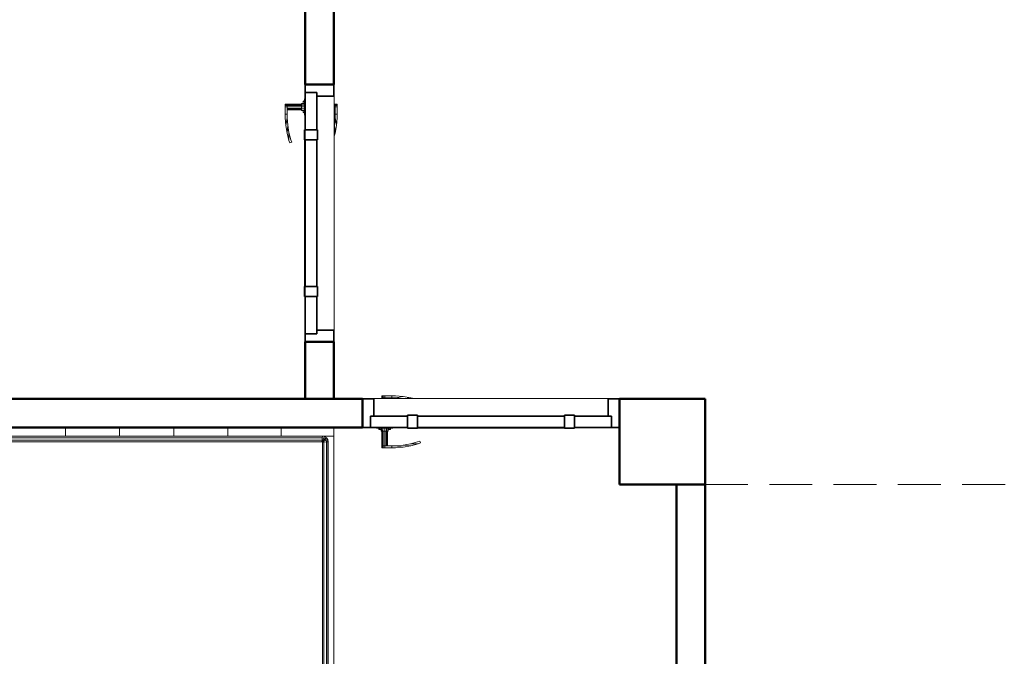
# Model space of a CAD drawing. Header units: millimetres. Extents: x -121 to 18322, y 1231 to 43947.
# Tile 6 of 31: x 8582 to 12030, y 37775 to 40003. Entities that reach past the tile are written whole.
import ezdxf

# ---------------------------------------------------------------- set-up
doc = ezdxf.new("R2010")
doc.units = ezdxf.units.MM
doc.linetypes.add('ADSK_Штриховая_ш3 п1_5', pattern=[225, 150, -75])
for name, color, linetype, lineweight in [('A-COLS-____-MCUT', 52, 'Continuous', 50), ('A-COLS-____-OTLN', 52, 'Continuous', 20), ('A-DETL-____-MBND', 5, 'ADSK_Штриховая_ш3 п1_5', 20), ('A-DOOR-____-MCUT', 31, 'Continuous', 35), ('A-DOOR-____-OTLN', 31, 'Continuous', 20), ('A-GENM-____-MCUT', 13, 'Continuous', 50), ('A-GENM-____-OTLN', 13, 'Continuous', 20), ('A-WALL-____-MCUT', 113, 'Continuous', 50), ('A-WALL-____-OTLN', 113, 'Continuous', 20), ('I-FURN-____-OTLN', 30, 'Continuous', 20)]:
    doc.layers.add(name, color=color, linetype=linetype, lineweight=lineweight)

# ---------------------------------------------------------------- blocks, each defined once
blk = doc.blocks.new('Прямая форма - 83 new-610918-В_Этаж 04_Канализация')
at = {"layer": 'A-WALL-____-MCUT', "color": 53}
for p, q in [((400, 0), (100, 0)), ((100, 0), (100, -100)), ((400, -100), (400, 0)), ((1500, 0), (1300, 0)), ((1300, 0), (1300, -100)), ((1500, -100), (1500, 0)), ((100, -100), (400, -100)), ((1300, -100), (1500, -100))]:
    blk.add_line(p, q, dxfattribs=at)
blk = doc.blocks.new('Прямая форма - SW - 008-610919-В_Этаж 04_Канализация')
blk.add_blockref('Прямая форма - 83 new-610918-В_Этаж 04_Канализация', (0, 0))
blk = doc.blocks.new('Family - DOO - 006-610921-В_Этаж 04_Канализация')
at = {"layer": 'A-GENM-____-MCUT', "lineweight": 9}
for p, q in [((450, 1), (-450, 1)), ((-450, 1), (-450, -101)), ((450, -101), (450, 1)), ((-450, -101), (450, -101))]:
    blk.add_line(p, q, dxfattribs=at)
blk = doc.blocks.new('Прямая форма - 83 new-610951-В_Этаж 04_Канализация')
at = {"layer": 'A-WALL-____-MCUT', "color": 53}
for p, q in [((2900, 100), (951.1, 100)), ((951.1, 100), (951.1, 0)), ((2900, 0), (2900, 100)), ((951.1, 0), (2900, 0))]:
    blk.add_line(p, q, dxfattribs=at)
blk = doc.blocks.new('Прямая форма - SW - 010-610952-В_Этаж 04_Канализация')
blk.add_blockref('Прямая форма - 83 new-610951-В_Этаж 04_Канализация', (0, 0))
blk = doc.blocks.new('Прямая форма - 83 new-611359-В_Этаж 04_Канализация')
at = {"layer": 'A-WALL-____-MCUT', "color": 53}
for p, q in [((3300, 100), (1200, 100)), ((1200, 100), (1200, 0)), ((3300, 0), (3300, 100)), ((1200, 0), (3300, 0))]:
    blk.add_line(p, q, dxfattribs=at)
blk = doc.blocks.new('Прямая форма - SW - 011-611360-В_Этаж 04_Канализация')
blk.add_blockref('Прямая форма - 83 new-611359-В_Этаж 04_Канализация', (0, 0))
blk = doc.blocks.new('Family - DOO - 008-611362-В_Этаж 04_Канализация')
at = {"layer": 'A-GENM-____-MCUT', "lineweight": 9}
for p, q in [((450, 101), (-450, 101)), ((-450, 101), (-450, -1)), ((450, -1), (450, 101)), ((-450, -1), (450, -1))]:
    blk.add_line(p, q, dxfattribs=at)
blk = doc.blocks.new('Прямая форма - 83 new-611811-В_Этаж 04_Канализация')
at = {"layer": 'I-FURN-____-OTLN', "color": 9}
for p, q in [((-1050, -300), (-1050, 0)), ((-565.4, 0), (-565.4, -30)), ((-565.4, 0), (-565.4, -30)), ((-378.3, 0), (-378.3, -30)), ((-378.3, 0), (-378.3, -30)), ((-189.6, 0), (-189.6, -30)), ((-189.6, 0), (-189.6, -30)), ((0, 0), (0, -30)), ((0, 0), (0, -30)), ((189.6, 0), (189.6, -30)), ((189.6, 0), (189.6, -30)), ((378.3, 0), (378.3, -30)), ((378.3, 0), (378.3, -30)), ((565.4, 0), (565.4, -30)), ((565.4, 0), (565.4, -30)), ((750, 0), (750, -30)), ((750, 0), (750, -30)), ((-750, -300), (-750, 0)), ((-565.4, -30), (-750, -30)), ((-750, -30), (-565.4, -30)), ((-724.1, -35.9), (-717.7, -31.5)), ((-723.7, -36.3), (-717.4, -32.2)), ((-717.7, -31.5), (-710, -30)), ((-717.4, -32.2), (-717.7, -31.5)), ((-717.4, -32.2), (-709.9, -30.7)), ((-715.4, -37), (-717.4, -32.2)), ((-709.9, -30.7), (-710, -30)), ((-709.9, -30.7), (709.9, -30.7)), ((-709.4, -35.9), (-709.9, -30.7)), ((-378.3, -30), (-565.4, -30)), ((-565.4, -30), (-378.3, -30)), ((-189.6, -30), (-378.3, -30)), ((-378.3, -30), (-189.6, -30)), ((0, -30), (-189.6, -30)), ((-189.6, -30), (0, -30)), ((189.6, -30), (0, -30)), ((0, -30), (189.6, -30)), ((378.3, -30), (189.6, -30)), ((189.6, -30), (378.3, -30)), ((378.3, -30), (565.4, -30)), ((378.3, -30), (565.4, -30)), ((565.4, -30), (750, -30)), ((565.4, -30), (750, -30)), ((709.4, -35.9), (709.9, -30.7)), ((709.9, -30.7), (710, -30)), ((709.9, -30.7), (717.4, -32.2)), ((710, -30), (717.7, -31.5)), ((715.4, -37), (717.4, -32.2)), ((717.4, -32.2), (717.7, -31.5)), ((717.4, -32.2), (723.7, -36.3)), ((717.7, -31.5), (724.1, -35.9)), ((750, -30), (750, -1970)), ((-730, -50), (-728.5, -42.3)), ((-730, -1950), (-730, -50)), ((-729.3, -50.1), (-730, -50)), ((-729.3, -50.1), (-727.8, -42.6)), ((-729.3, -1949.9), (-729.3, -50.1)), ((-724.1, -50.6), (-729.3, -50.1)), ((-728.5, -42.3), (-724.1, -35.9)), ((-727.8, -42.6), (-728.5, -42.3)), ((-727.8, -42.6), (-723.7, -36.3)), ((-723, -44.6), (-727.8, -42.6)), ((-723.7, -36.3), (-724.1, -35.9)), ((-724.1, -50.6), (-723, -44.6)), ((-724.1, -1949.4), (-724.1, -50.6)), ((-715.2, -51.5), (-724.1, -50.6)), ((-719.9, -40.1), (-723.7, -36.3)), ((-723, -44.6), (-719.9, -40.1)), ((-714.5, -48.1), (-723, -44.6)), ((-719.9, -40.1), (-715.4, -37)), ((-713.5, -46.5), (-719.9, -40.1)), ((-715.4, -37), (-709.4, -35.9)), ((-711.9, -45.5), (-715.4, -37)), ((-715.2, -51.5), (-714.5, -48.1)), ((-715.2, -1948.5), (-715.2, -51.5)), ((-710, -52), (-715.2, -51.5)), ((-714.5, -48.1), (-713.5, -46.5)), ((-710, -50), (-714.5, -48.1)), ((-713.5, -46.5), (-711.9, -45.5)), ((-710, -50), (-713.5, -46.5)), ((-711.9, -45.5), (-708.5, -44.8)), ((-710, -50), (-711.9, -45.5)), ((-709.7, -50.3), (-710, -50)), ((-710, -52), (-709.7, -50.3)), ((-710, -1948), (-710, -52)), ((-709.7, -50.3), (-708, -50)), ((-709.4, -35.9), (709.4, -35.9)), ((-708.5, -44.8), (-709.4, -35.9)), ((-708.5, -44.8), (708.5, -44.8)), ((-708, -50), (-708.5, -44.8)), ((-708, -50), (708, -50)), ((708, -50), (708.5, -44.8)), ((708, -50), (709.7, -50.3)), ((708.5, -44.8), (709.4, -35.9)), ((708.5, -44.8), (711.9, -45.5)), ((709.4, -35.9), (715.4, -37)), ((709.7, -50.3), (710, -50)), ((709.7, -50.3), (710, -52)), ((710, -50), (711.9, -45.5)), ((710, -50), (713.5, -46.5)), ((710, -50), (714.5, -48.1)), ((710, -52), (715.2, -51.5)), ((710, -52), (710, -1948)), ((711.9, -45.5), (715.4, -37)), ((711.9, -45.5), (713.5, -46.5)), ((713.5, -46.5), (719.9, -40.1)), ((713.5, -46.5), (714.5, -48.1)), ((714.5, -48.1), (723, -44.6)), ((714.5, -48.1), (715.2, -51.5)), ((715.2, -51.5), (724.1, -50.6)), ((715.2, -51.5), (715.2, -1948.5)), ((715.4, -37), (719.9, -40.1)), ((719.9, -40.1), (723.7, -36.3)), ((719.9, -40.1), (723, -44.6)), ((723, -44.6), (727.8, -42.6)), ((723, -44.6), (724.1, -50.6)), ((723.7, -36.3), (724.1, -35.9)), ((723.7, -36.3), (727.8, -42.6)), ((724.1, -35.9), (728.5, -42.3)), ((724.1, -50.6), (729.3, -50.1)), ((724.1, -50.6), (724.1, -1949.4)), ((727.8, -42.6), (728.5, -42.3)), ((727.8, -42.6), (729.3, -50.1)), ((728.5, -42.3), (730, -50)), ((729.3, -50.1), (730, -50)), ((729.3, -50.1), (729.3, -1949.9)), ((730, -50), (730, -1950)), ((-750, -300), (-1050, -300)), ((-912, -315), (-912, -300)), ((-910.4, -315), (-910.4, -300)), ((-906, -315), (-906, -300)), ((-900, -315), (-900, -300)), ((-894, -315), (-894, -300)), ((-889.6, -315), (-889.6, -300)), ((-888, -315), (-888, -300)), ((-750, -1970), (-750, -300)), ((-912, -315), (-910.4, -315)), ((-910.4, -315), (-906, -315)), ((-906, -315), (-900, -315)), ((-900, -315), (-894, -315)), ((-894, -315), (-889.6, -315)), ((-889.6, -315), (-888, -315)), ((-730, -1950), (-729.3, -1949.9)), ((-728.5, -1957.7), (-730, -1950)), ((-729.3, -1949.9), (-724.1, -1949.4)), ((-727.8, -1957.4), (-729.3, -1949.9)), ((-727.8, -1957.4), (-728.5, -1957.7)), ((-724.1, -1964.1), (-728.5, -1957.7)), ((-723, -1955.4), (-727.8, -1957.4)), ((-723.7, -1963.7), (-727.8, -1957.4)), ((-724.1, -1949.4), (-715.2, -1948.5)), ((-723, -1955.4), (-724.1, -1949.4)), ((-723.7, -1963.7), (-724.1, -1964.1)), ((-717.7, -1968.5), (-724.1, -1964.1)), ((-719.9, -1959.9), (-723.7, -1963.7)), ((-717.4, -1967.8), (-723.7, -1963.7)), ((-714.5, -1951.9), (-723, -1955.4)), ((-719.9, -1959.9), (-723, -1955.4)), ((-713.5, -1953.5), (-719.9, -1959.9)), ((-715.4, -1963), (-719.9, -1959.9)), ((-715.4, -1963), (-717.4, -1967.8)), ((-711.9, -1954.5), (-715.4, -1963)), ((-709.4, -1964.1), (-715.4, -1963)), ((-715.2, -1948.5), (-710, -1948)), ((-714.5, -1951.9), (-715.2, -1948.5)), ((-710, -1950), (-714.5, -1951.9)), ((-713.5, -1953.5), (-714.5, -1951.9)), ((-710, -1950), (-713.5, -1953.5)), ((-711.9, -1954.5), (-713.5, -1953.5)), ((-710, -1950), (-711.9, -1954.5)), ((-708.5, -1955.2), (-711.9, -1954.5)), ((-709.7, -1949.7), (-710, -1948)), ((-709.7, -1949.7), (-710, -1950)), ((-709.4, -1964.1), (-709.9, -1969.3)), ((-708, -1950), (-709.7, -1949.7)), ((-708.5, -1955.2), (-709.4, -1964.1)), ((709.4, -1964.1), (-709.4, -1964.1)), ((-708, -1950), (-708.5, -1955.2)), ((708.5, -1955.2), (-708.5, -1955.2)), ((708, -1950), (-708, -1950)), ((709.7, -1949.7), (708, -1950)), ((708, -1950), (708.5, -1955.2)), ((711.9, -1954.5), (708.5, -1955.2)), ((708.5, -1955.2), (709.4, -1964.1)), ((715.4, -1963), (709.4, -1964.1)), ((709.4, -1964.1), (709.9, -1969.3)), ((710, -1948), (709.7, -1949.7)), ((709.7, -1949.7), (710, -1950)), ((710, -1948), (715.2, -1948.5)), ((710, -1950), (714.5, -1951.9)), ((710, -1950), (713.5, -1953.5)), ((710, -1950), (711.9, -1954.5)), ((713.5, -1953.5), (711.9, -1954.5)), ((711.9, -1954.5), (715.4, -1963)), ((714.5, -1951.9), (713.5, -1953.5)), ((713.5, -1953.5), (719.9, -1959.9)), ((715.2, -1948.5), (714.5, -1951.9)), ((714.5, -1951.9), (723, -1955.4)), ((715.2, -1948.5), (724.1, -1949.4)), ((719.9, -1959.9), (715.4, -1963)), ((715.4, -1963), (717.4, -1967.8)), ((723.7, -1963.7), (717.4, -1967.8)), ((724.1, -1964.1), (717.7, -1968.5)), ((723, -1955.4), (719.9, -1959.9)), ((719.9, -1959.9), (723.7, -1963.7)), ((724.1, -1949.4), (723, -1955.4)), ((723, -1955.4), (727.8, -1957.4)), ((727.8, -1957.4), (723.7, -1963.7)), ((723.7, -1963.7), (724.1, -1964.1)), ((724.1, -1949.4), (729.3, -1949.9)), ((728.5, -1957.7), (724.1, -1964.1)), ((729.3, -1949.9), (727.8, -1957.4)), ((727.8, -1957.4), (728.5, -1957.7)), ((730, -1950), (728.5, -1957.7)), ((729.3, -1949.9), (730, -1950)), ((-750, -1970), (-565.4, -1970)), ((-750, -1970), (-750, -2000)), ((-750, -1970), (-750, -2000)), ((-750, -1970), (-565.4, -1970)), ((-717.4, -1967.8), (-717.7, -1968.5)), ((-710, -1970), (-717.7, -1968.5)), ((-709.9, -1969.3), (-717.4, -1967.8)), ((-709.9, -1969.3), (-710, -1970)), ((709.9, -1969.3), (-709.9, -1969.3)), ((-565.4, -1970), (-378.3, -1970)), ((-565.4, -1970), (-565.4, -2000)), ((-565.4, -1970), (-565.4, -2000)), ((-565.4, -1970), (-378.3, -1970)), ((-378.3, -1970), (-189.6, -1970)), ((-378.3, -1970), (-378.3, -2000)), ((-378.3, -1970), (-378.3, -2000)), ((-378.3, -1970), (-189.6, -1970)), ((-189.6, -1970), (0, -1970)), ((-189.6, -1970), (-189.6, -2000)), ((-189.6, -1970), (-189.6, -2000)), ((-189.6, -1970), (0, -1970)), ((0, -1970), (189.6, -1970)), ((0, -1970), (0, -2000)), ((0, -1970), (0, -2000)), ((0, -1970), (189.6, -1970)), ((189.6, -1970), (378.3, -1970)), ((189.6, -1970), (189.6, -2000)), ((189.6, -1970), (189.6, -2000)), ((189.6, -1970), (378.3, -1970)), ((378.3, -1970), (565.4, -1970)), ((378.3, -1970), (378.3, -2000)), ((378.3, -1970), (378.3, -2000)), ((378.3, -1970), (565.4, -1970)), ((565.4, -1970), (750, -1970)), ((565.4, -1970), (565.4, -2000)), ((565.4, -1970), (565.4, -2000)), ((565.4, -1970), (750, -1970)), ((717.4, -1967.8), (709.9, -1969.3)), ((709.9, -1969.3), (710, -1970)), ((717.7, -1968.5), (710, -1970)), ((717.4, -1967.8), (717.7, -1968.5)), ((750, -1970), (750, -2000)), ((750, -1970), (750, -2000)), ((-565.4, -2000), (-750, -2000)), ((-750, -2000), (-565.4, -2000)), ((-378.3, -2000), (-565.4, -2000)), ((-565.4, -2000), (-378.3, -2000)), ((-189.6, -2000), (-378.3, -2000)), ((-378.3, -2000), (-189.6, -2000)), ((0, -2000), (-189.6, -2000)), ((-189.6, -2000), (0, -2000)), ((189.6, -2000), (0, -2000)), ((0, -2000), (189.6, -2000)), ((378.3, -2000), (189.6, -2000)), ((189.6, -2000), (378.3, -2000)), ((378.3, -2000), (565.4, -2000)), ((378.3, -2000), (565.4, -2000)), ((565.4, -2000), (750, -2000)), ((565.4, -2000), (750, -2000))]:
    blk.add_line(p, q, dxfattribs=at)
blk = doc.blocks.new('Прямая форма - FU - 050-611812-В_Этаж 04_Канализация')
blk.add_blockref('Прямая форма - 83 new-611811-В_Этаж 04_Канализация', (0, 0))
blk = doc.blocks.new('Прямая форма - 83 new-608876-В_Этаж 04_Канализация')
at = {"layer": 'A-DOOR-____-MCUT', "color": 133}
for p, q in [((-422, 0), (-450, 0)), ((-450, 0), (-450, -100)), ((-422, -40), (-422, 0)), ((-292, 0), (-422, 0)), ((-422, 0), (-422, -40)), ((-257, 2.5), (-292, 2.5)), ((-292, 2.5), (-292, -42.5)), ((-292, -40), (-292, 0)), ((-257, -42.5), (-257, 2.5)), ((257, 0), (-257, 0)), ((-257, 0), (-257, -40)), ((292, 2.5), (257, 2.5)), ((257, 2.5), (257, -42.5)), ((257, -40), (257, 0)), ((292, -42.5), (292, 2.5)), ((422, 0), (292, 0)), ((292, 0), (292, -40)), ((450, 0), (422, 0)), ((422, 0), (422, -40)), ((422, -40), (422, 0)), ((450, -100), (450, 0)), ((-410, -40), (-422, -40)), ((-422, -40), (-292, -40)), ((-410, -100), (-410, -40)), ((-292, -42.5), (-257, -42.5)), ((-257, -40), (257, -40)), ((257, -42.5), (292, -42.5)), ((292, -40), (422, -40)), ((410, -40), (410, -100)), ((422, -40), (410, -40)), ((-450, -100), (-410, -100)), ((410, -100), (450, -100))]:
    blk.add_line(p, q, dxfattribs=at)
at = {"layer": 'A-DOOR-____-OTLN', "color": 9}
for p, q in [((333.6, 71), (306.9, 68.7)), ((347, 71), (333.6, 71)), ((347, 64), (347, 71)), ((347, 71), (372, 71)), ((347, 64), (347, 71)), ((372, 71), (377, 71)), ((372, 64), (372, 71)), ((377, 71), (380.7, 71)), ((377, 64), (377, 71)), ((380.7, 71), (382, 71)), ((380.7, 64), (380.7, 71)), ((382, 64), (382, 71)), ((246.5, 54.1), (254.6, 57.1)), ((248.8, 47.5), (246.5, 54.1)), ((256.7, 50.4), (248.8, 47.5)), ((254.6, 57.1), (280.5, 64)), ((254.6, 57.1), (282, 57.2)), ((282, 57.2), (256.7, 50.4)), ((280.5, 64), (306.9, 68.7)), ((280.5, 64), (307.8, 61.7)), ((307.8, 61.7), (282, 57.2)), ((306.9, 68.7), (333.9, 64)), ((307.8, 61.7), (333.9, 64)), ((333.9, 64), (347, 64)), ((372, 64), (347, 64)), ((362, 13), (362, 64)), ((363.3, 64), (363.3, 13)), ((367, 64), (367, 13)), ((372, 13), (372, 64)), ((377, 64), (372, 64)), ((377, 64), (372, 64)), ((377, 13), (377, 64)), ((377, 64), (380.7, 64)), ((380.7, 64), (377, 64)), ((380.7, 64), (382, 64)), ((380.7, 13), (380.7, 64)), ((382, 64), (380.7, 64)), ((382, 13), (382, 64)), ((-257, 2.5), (-253.6, 2.5)), ((-253.6, 2.5), (-250.3, 2.5)), ((-253.6, 1), (-253.6, 2.5)), ((-250.3, 2.5), (-247, 2.5)), ((-250.3, 1), (-250.3, 2.5)), ((-247, 2.5), (-243.9, 2.5)), ((-247, 1), (-247, 2.5)), ((-243.9, 2.5), (-240.9, 2.5)), ((-243.9, 1), (-243.9, 2.5)), ((-240.9, 2.5), (-238, 2.5)), ((-240.9, 1), (-240.9, 2.5)), ((-238, 2.5), (-235.3, 2.5)), ((-238, 1), (-238, 2.5)), ((-235.3, 2.5), (-232.7, 2.5)), ((-235.3, 1), (-235.3, 2.5)), ((-232.7, 2.5), (-230.3, 2.5)), ((-232.7, 1), (-232.7, 2.5)), ((-230.3, 2.5), (-227.9, 2.5)), ((-230.3, 1), (-230.3, 2.5)), ((-227.9, 2.5), (-225.8, 2.5)), ((-227.9, 1), (-227.9, 2.5)), ((-225.8, 2.5), (-223.8, 2.5)), ((-225.8, 1), (-225.8, 2.5)), ((-223.8, 2.5), (-222, 2.5)), ((-223.8, 1), (-223.8, 2.5)), ((-222, 2.5), (0, 2.5)), ((-222, 1), (-222, 2.5)), ((0, 2.5), (222, 2.5)), ((222, 2.5), (223.8, 2.5)), ((222, 1), (222, 2.5)), ((223.8, 2.5), (225.8, 2.5)), ((223.8, 1), (223.8, 2.5)), ((225.8, 2.5), (227.9, 2.5)), ((225.8, 1), (225.8, 2.5)), ((227.9, 2.5), (230.3, 2.5)), ((227.9, 1), (227.9, 2.5)), ((230.3, 2.5), (232.7, 2.5)), ((230.3, 1), (230.3, 2.5)), ((232.7, 2.5), (235.3, 2.5)), ((232.7, 1), (232.7, 2.5)), ((235.3, 2.5), (238, 2.5)), ((235.3, 1), (235.3, 2.5)), ((238, 2.5), (240.9, 2.5)), ((238, 1), (238, 2.5)), ((240.9, 2.5), (243.9, 2.5)), ((240.9, 1), (240.9, 2.5)), ((243.9, 2.5), (247, 2.5)), ((243.9, 1), (243.9, 2.5)), ((247, 2.5), (250.3, 2.5)), ((247, 1), (247, 2.5)), ((250.3, 2.5), (253.6, 2.5)), ((250.3, 1), (250.3, 2.5)), ((253.6, 2.5), (257, 2.5)), ((253.6, 1), (253.6, 2.5)), ((400.5, 3), (343.5, 3)), ((343.5, 3), (343.5, 1)), ((350, 3), (352, 7)), ((354.7, 7), (352, 7)), ((352.9, 3), (354.7, 7)), ((354.7, 7), (359.4, 7)), ((359, 3), (360, 13)), ((361.6, 13), (360, 13)), ((360.7, 3), (361.6, 13)), ((361.6, 13), (366, 13)), ((366, 13), (365.5, 3)), ((366, 13), (372, 13)), ((372, 13), (378, 13)), ((372, 13), (372, 3)), ((378, 13), (382.4, 13)), ((378, 13), (378.5, 3)), ((382.4, 13), (384, 13)), ((382.4, 13), (383.3, 3)), ((384, 13), (385, 3)), ((384.6, 7), (389.3, 7)), ((389.3, 7), (392, 7)), ((389.3, 7), (391.1, 3)), ((392, 7), (394, 3)), ((400.5, 1), (400.5, 3)), ((280.5, -104), (269.3, -101)), ((307.8, -101.7), (280.5, -104)), ((303.7, -101), (307.8, -101.7)), ((307.8, -101.7), (333.9, -104)), ((362, -104), (362, -101)), ((363.3, -101), (363.3, -104)), ((367, -101), (367, -104)), ((372, -104), (372, -101)), ((377, -104), (377, -101)), ((380.7, -104), (380.7, -101)), ((382, -104), (382, -101)), ((280.5, -104), (306.9, -108.7)), ((333.9, -104), (306.9, -108.7)), ((306.9, -108.7), (333.6, -111)), ((333.6, -111), (347, -111)), ((347, -104), (333.9, -104)), ((347, -111), (347, -104)), ((347, -104), (372, -104)), ((347, -111), (347, -104)), ((372, -111), (347, -111)), ((377, -104), (372, -104)), ((372, -104), (377, -104)), ((372, -111), (372, -104)), ((377, -111), (372, -111)), ((380.7, -104), (377, -104)), ((377, -104), (380.7, -104)), ((377, -111), (377, -104)), ((380.7, -111), (377, -111)), ((382, -104), (380.7, -104)), ((380.7, -104), (382, -104)), ((380.7, -111), (380.7, -104)), ((382, -111), (380.7, -111)), ((382, -111), (382, -104))]:
    blk.add_line(p, q, dxfattribs=at)
blk = doc.blocks.new('Прямая форма - DOO - 006-611829-В_Этаж 04_Канализация')
blk.add_blockref('Прямая форма - 83 new-608876-В_Этаж 04_Канализация', (450, 100))
blk = doc.blocks.new('Прямая форма - 83 new-611861-В_Этаж 04_Канализация')
at = {"layer": 'A-DETL-____-MBND', "color": 9}
blk.add_line((5100, 600), (7200, 600), dxfattribs=at)
blk = doc.blocks.new('Прямая форма - SLA - 014-611862-В_Этаж 04_Канализация')
blk.add_blockref('Прямая форма - 83 new-611861-В_Этаж 04_Канализация', (0, 0))
blk = doc.blocks.new('Прямая форма - 83 new-611869-В_Этаж 04_Канализация')
at = {"layer": 'A-COLS-____-MCUT', "color": 53}
for p, q in [((150, 150), (-150, 150)), ((-150, 150), (-150, -150)), ((150, -150), (150, 150)), ((-150, -150), (150, -150))]:
    blk.add_line(p, q, dxfattribs=at)
blk = doc.blocks.new('Прямая форма - CRE - 002-611870-В_Этаж 04_Канализация')
blk.add_blockref('Прямая форма - 83 new-611869-В_Этаж 04_Канализация', (0, 0))
blk = doc.blocks.new('Прямая форма - DOO - 008-611890-В_Этаж 04_Канализация')
blk.add_blockref('Прямая форма - 83 new-608876-В_Этаж 04_Канализация', (450, 100))
blk = doc.blocks.new('83 new_ifc_RVT-1-В_Этаж 04_Канализация')
at = {"layer": 'A-COLS-____-OTLN', "color": 9, "linetype": 'ADSK_Штриховая_ш3 п1_5', "lineweight": 20}
blk.add_blockref('Прямая форма - CRE - 002-611870-В_Этаж 04_Канализация', (24360.3, 38525.8), dxfattribs=at)
at = {"layer": 'A-DOOR-____-OTLN', "color": 9, "linetype": 'ADSK_Штриховая_ш3 п1_5', "lineweight": 20}
for name, p, rotation in [('Прямая форма - DOO - 006-611829-В_Этаж 04_Канализация', (23210.3, 38875.8), 90), ('Прямая форма - DOO - 008-611890-В_Этаж 04_Канализация', (24210.3, 38675.8), 180)]:
    blk.add_blockref(name, p, dxfattribs=dict(at, rotation=rotation))
at = {"layer": 'A-GENM-____-OTLN', "color": 9, "linetype": 'ADSK_Штриховая_ш3 п1_5', "lineweight": 20}
blk.add_blockref('Прямая форма - SLA - 014-611862-В_Этаж 04_Канализация', (19410.3, 37775.8), dxfattribs=at)
for name, p, rotation in [('Family - DOO - 006-610921-В_Этаж 04_Канализация', (23210.3, 39325.8), 270), ('Family - DOO - 008-611362-В_Этаж 04_Канализация', (23760.3, 38675.8), 180)]:
    blk.add_blockref(name, p, dxfattribs=dict(at, rotation=rotation))
at = {"layer": 'A-WALL-____-OTLN', "color": 9, "linetype": 'ADSK_Штриховая_ш3 п1_5', "lineweight": 20}
for name, p, rotation in [('Прямая форма - SW - 008-610919-В_Этаж 04_Канализация', (23210.3, 40175.8), 270), ('Прямая форма - SW - 011-611360-В_Этаж 04_Канализация', (24510.3, 38675.8), 180), ('Прямая форма - SW - 010-610952-В_Этаж 04_Канализация', (24510.3, 35475.8), 90.00000085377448)]:
    blk.add_blockref(name, p, dxfattribs=dict(at, rotation=rotation))
at = {"layer": 'I-FURN-____-OTLN', "color": 9, "linetype": 'ADSK_Штриховая_ш3 п1_5', "lineweight": 20}
blk.add_blockref('Прямая форма - FU - 050-611812-В_Этаж 04_Канализация', (22460.3, 38575.8), dxfattribs=at)

msp = doc.modelspace()

# ---------------------------------------------------------------- block references
at = {"lineweight": 9}
msp.add_blockref('83 new_ifc_RVT-1-В_Этаж 04_Канализация', (-13527.8693, 0), dxfattribs=at)

doc.saveas('drawing.dxf')
